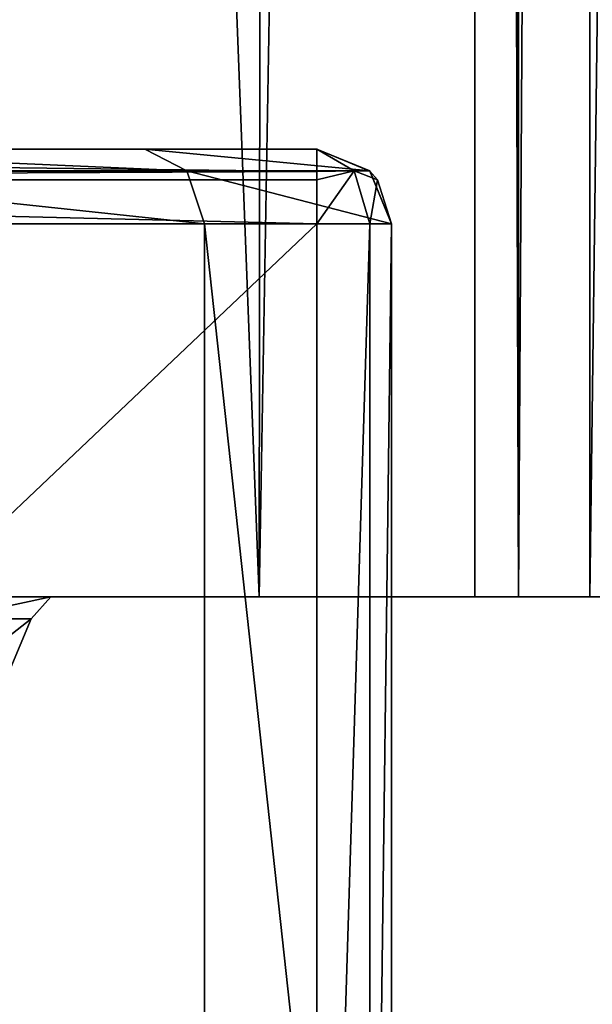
# Model space of a CAD drawing. Header units: millimetres. Extents: x -18.9 to 18.9, y -8.8 to 39.
# Tile 37 of 256: x 1.6 to 3.2, y -4.6 to -2. Entities that reach past the tile are written whole.
import ezdxf

# ---------------------------------------------------------------- set-up
doc = ezdxf.new("R2010")
doc.units = ezdxf.units.MM
doc.header["$LTSCALE"] = 41.718519
for name, color, linetype in [('1', 7, 'CONTINUOUS'), ('1224', 7, 'CONTINUOUS'), ('1238', 7, 'CONTINUOUS'), ('1251', 7, 'CONTINUOUS'), ('1253', 7, 'CONTINUOUS'), ('1254', 7, 'CONTINUOUS'), ('1257', 7, 'CONTINUOUS'), ('1283', 7, 'CONTINUOUS'), ('1333', 7, 'CONTINUOUS'), ('1334', 7, 'CONTINUOUS'), ('1335', 7, 'CONTINUOUS'), ('1336', 7, 'CONTINUOUS'), ('15', 7, 'CONTINUOUS'), ('33', 7, 'CONTINUOUS'), ('4', 7, 'CONTINUOUS'), ('5', 7, 'CONTINUOUS')]:
    doc.layers.add(name, color=color, linetype=linetype)

msp = doc.modelspace()

# ---------------------------------------------------------------- linework, layer by layer
at = {"layer": '1', "color": 7, "linetype": 'Continuous'}
for points in [[(0, -6.3, 17.4), (3.0206, -6.3, 17.1358), (0.4624, -3.5, 17.3939), (0, -6.3, 17.4)], [(0.4624, -3.5, 17.3939), (3.0206, -6.3, 17.1358), (5.9019, -3.5, 16.3685), (0.4624, -3.5, 17.3939)], [(3.0206, -6.3, 17.1358), (5.9501, -6.3, 16.3509), (5.9019, -3.5, 16.3685), (3.0206, -6.3, 17.1358)]]:
    msp.add_3dface(points, dxfattribs=at)
at = {"layer": '1224', "color": 7, "linetype": 'Continuous'}
for points in [[(-2.9778, -3.5, -16.9109), (3.5677, -3.5, -17.0303), (-3.0527, -3.5, -17.06), (-2.9778, -3.5, -16.9109)], [(3.5677, -3.5, -17.0303), (0.1803, -3.5, -17.399), (-3.0527, -3.5, -17.06), (3.5677, -3.5, -17.0303)], [(3.5677, -3.5, -17.0303), (-2.9778, -3.5, -16.9109), (3.1569, -3.5, -16.9343), (3.5677, -3.5, -17.0303)], [(-2.9778, -3.5, -16.9109), (2.9655, -3.5, -16.5584), (3.1569, -3.5, -16.9343), (-2.9778, -3.5, -16.9109)], [(2.9655, -3.5, -16.5584), (-2.9778, -3.5, -16.9109), (-1.0555, -3.5, -14.7578), (2.9655, -3.5, -16.5584)], [(0, -3.5, -15.1), (2.9655, -3.5, -16.5584), (-1.0555, -3.5, -14.7578), (0, -3.5, -15.1)], [(-0.8623, -3.5, -10.5837), (0.8623, -3.5, -10.5837), (2.2698, -3.5, -11.5768), (-0.8623, -3.5, -10.5837)], [(-0.8623, -3.5, -10.5837), (2.2698, -3.5, -11.5768), (0, -3.5, -11.5), (-0.8623, -3.5, -10.5837)], [(0, -3.5, -11.5), (2.2698, -3.5, -11.5768), (1.0555, -3.5, -11.8422), (0, -3.5, -11.5)], [(1.0556, -3.5, -14.7578), (2.9655, -3.5, -16.5584), (0, -3.5, -15.1), (1.0556, -3.5, -14.7578)], [(2.2698, -3.5, -11.5768), (2.8483, -3.5, -13.2005), (1.0555, -3.5, -11.8422), (2.2698, -3.5, -11.5768)], [(1.0555, -3.5, -11.8422), (2.8483, -3.5, -13.2005), (1.7117, -3.5, -12.7433), (1.0555, -3.5, -11.8422)], [(1.7117, -3.5, -13.8565), (2.9655, -3.5, -16.5584), (1.0556, -3.5, -14.7578), (1.7117, -3.5, -13.8565)], [(2.8483, -3.5, -13.2005), (2.9655, -3.5, -16.5584), (1.7117, -3.5, -13.8565), (2.8483, -3.5, -13.2005)], [(1.7117, -3.5, -12.7433), (2.8483, -3.5, -13.2005), (1.7117, -3.5, -13.8565), (1.7117, -3.5, -12.7433)]]:
    msp.add_3dface(points, dxfattribs=at)
at = {"layer": '1238', "color": 7, "linetype": 'Continuous'}
for points in [[(2.425, -2.3, 11.1372), (-2.425, -2.3, 11.1372), (2.425, -2.3, 8.7122), (2.425, -2.3, 11.1372)], [(2.425, -2.3, 8.7122), (-2.425, -2.3, 11.1372), (1.9638, -2.3, 7.2897), (2.425, -2.3, 8.7122)], [(1.9638, -2.3, 7.2897), (-2.425, -2.3, 11.1372), (0.7511, -2.3, 6.4065), (1.9638, -2.3, 7.2897)]]:
    msp.add_3dface(points, dxfattribs=at)
at = {"layer": '1251', "color": 7, "linetype": 'Continuous'}
for points in [[(2.425, -7.1, 11.3372), (-2.425, -7.1, 11.3372), (2.425, -2.5, 11.3372), (2.425, -7.1, 11.3372)], [(2.425, -2.5, 11.3372), (-2.425, -7.1, 11.3372), (-2.425, -2.5, 11.3372), (2.425, -2.5, 11.3372)]]:
    msp.add_3dface(points, dxfattribs=at)
at = {"layer": '1253', "color": 7, "linetype": 'Continuous'}
for points in [[(0.8112, -7.1, 6.2157), (2.1237, -7.1, 7.1693), (0.8112, -2.5, 6.2157), (0.8112, -7.1, 6.2157)], [(0.8112, -2.5, 6.2157), (2.1237, -7.1, 7.1693), (2.1237, -2.5, 7.1693), (0.8112, -2.5, 6.2157)], [(2.1237, -7.1, 7.1693), (2.625, -7.1, 8.7122), (2.1237, -2.5, 7.1693), (2.1237, -7.1, 7.1693)], [(2.1237, -2.5, 7.1693), (2.625, -7.1, 8.7122), (2.625, -2.5, 8.7122), (2.1237, -2.5, 7.1693)]]:
    msp.add_3dface(points, dxfattribs=at)
at = {"layer": '1254', "color": 7, "linetype": 'Continuous'}
for points in [[(2.625, -2.5, 8.7122), (2.625, -7.1, 8.7122), (2.625, -2.5, 11.1372), (2.625, -2.5, 8.7122)], [(2.625, -7.1, 8.7122), (2.625, -7.1, 11.1372), (2.625, -2.5, 11.1372), (2.625, -7.1, 8.7122)]]:
    msp.add_3dface(points, dxfattribs=at)
at = {"layer": '1257', "color": 7, "linetype": 'Continuous'}
for points in [[(1.0555, -3.5, -11.8422), (1.7117, -3.5, -12.7433), (1.4364, -3.5586, -12.4707), (1.0555, -3.5, -11.8422)], [(1.7117, -3.5, -13.8565), (1.0556, -3.5, -14.7578), (1.4364, -3.5586, -14.1293), (1.7117, -3.5, -13.8565)], [(1.4364, -3.5586, -12.4707), (1.7117, -3.5, -12.7433), (1.6586, -3.5586, -13.3), (1.4364, -3.5586, -12.4707)], [(1.6586, -3.5586, -13.3), (1.7117, -3.5, -13.8565), (1.4364, -3.5586, -14.1293), (1.6586, -3.5586, -13.3)], [(1.7117, -3.5, -12.7433), (1.7117, -3.5, -13.8565), (1.6586, -3.5586, -13.3), (1.7117, -3.5, -12.7433)], [(1.6, -3.7, -13.3), (1.6586, -3.5586, -13.3), (1.4364, -3.5586, -14.1293), (1.6, -3.7, -13.3)], [(1.4782, -3.7, -12.6877), (1.4364, -3.5586, -12.4707), (1.6586, -3.5586, -13.3), (1.4782, -3.7, -12.6877)], [(1.6, -3.7, -13.3), (1.4782, -3.7, -12.6877), (1.6586, -3.5586, -13.3), (1.6, -3.7, -13.3)]]:
    msp.add_3dface(points, dxfattribs=at)
at = {"layer": '1283', "color": 7, "linetype": 'Continuous'}
for points in [[(2.425, -7.1, 11.3372), (2.425, -2.5, 11.3372), (2.5664, -2.5, 11.2786), (2.425, -7.1, 11.3372)], [(2.5664, -7.1, 11.2786), (2.425, -7.1, 11.3372), (2.5664, -2.5, 11.2786), (2.5664, -7.1, 11.2786)], [(2.625, -2.5, 11.1372), (2.625, -7.1, 11.1372), (2.5664, -7.1, 11.2786), (2.625, -2.5, 11.1372)], [(2.625, -2.5, 11.1372), (2.5664, -7.1, 11.2786), (2.5664, -2.5, 11.2786), (2.625, -2.5, 11.1372)]]:
    msp.add_3dface(points, dxfattribs=at)
at = {"layer": '1333', "color": 7, "linetype": 'Continuous'}
for points in [[(1.9638, -2.3, 7.2897), (0.7511, -2.3, 6.4065), (2.0763, -2.3586, 7.2037), (1.9638, -2.3, 7.2897)], [(2.0763, -2.3586, 7.2037), (0.7511, -2.3, 6.4065), (0.7931, -2.3586, 6.2714), (2.0763, -2.3586, 7.2037)], [(2.425, -2.3, 8.7122), (1.9638, -2.3, 7.2897), (2.5664, -2.3586, 8.7122), (2.425, -2.3, 8.7122)], [(2.5664, -2.3586, 8.7122), (1.9638, -2.3, 7.2897), (2.0763, -2.3586, 7.2037), (2.5664, -2.3586, 8.7122)], [(0.8112, -2.5, 6.2157), (2.1237, -2.5, 7.1693), (0.7931, -2.3586, 6.2714), (0.8112, -2.5, 6.2157)], [(2.1237, -2.5, 7.1693), (2.0763, -2.3586, 7.2037), (0.7931, -2.3586, 6.2714), (2.1237, -2.5, 7.1693)], [(2.1237, -2.5, 7.1693), (2.625, -2.5, 8.7122), (2.0763, -2.3586, 7.2037), (2.1237, -2.5, 7.1693)], [(2.625, -2.5, 8.7122), (2.5664, -2.3586, 8.7122), (2.0763, -2.3586, 7.2037), (2.625, -2.5, 8.7122)]]:
    msp.add_3dface(points, dxfattribs=at)
at = {"layer": '1334', "color": 7, "linetype": 'Continuous'}
for points in [[(2.425, -2.3, 11.1372), (2.425, -2.3, 8.7122), (2.5664, -2.3586, 8.7122), (2.425, -2.3, 11.1372)], [(2.567, -2.3591, 11.1372), (2.425, -2.3, 11.1372), (2.5664, -2.3586, 8.7122), (2.567, -2.3591, 11.1372)], [(2.625, -2.5, 8.7122), (2.567, -2.3591, 11.1372), (2.5664, -2.3586, 8.7122), (2.625, -2.5, 8.7122)], [(2.625, -2.5, 8.7122), (2.5868, -2.3825, 11.1372), (2.567, -2.3591, 11.1372), (2.625, -2.5, 8.7122)], [(2.625, -2.5, 8.7122), (2.625, -2.5, 11.1372), (2.5868, -2.3825, 11.1372), (2.625, -2.5, 8.7122)]]:
    msp.add_3dface(points, dxfattribs=at)
at = {"layer": '1335', "color": 7, "linetype": 'Continuous'}
for points in [[(2.425, -2.3603, 11.2804), (2.425, -2.3, 11.1372), (2.5248, -2.3586, 11.2374), (2.425, -2.3603, 11.2804)], [(2.5248, -2.3586, 11.2374), (2.425, -2.3, 11.1372), (2.567, -2.3591, 11.1372), (2.5248, -2.3586, 11.2374)], [(2.5664, -2.5, 11.2786), (2.425, -2.5, 11.3372), (2.5248, -2.3586, 11.2374), (2.5664, -2.5, 11.2786)], [(2.425, -2.5, 11.3372), (2.425, -2.3827, 11.2992), (2.5248, -2.3586, 11.2374), (2.425, -2.5, 11.3372)], [(2.425, -2.3827, 11.2992), (2.425, -2.3603, 11.2804), (2.5248, -2.3586, 11.2374), (2.425, -2.3827, 11.2992)], [(2.5868, -2.3825, 11.1372), (2.5664, -2.5, 11.2786), (2.5248, -2.3586, 11.2374), (2.5868, -2.3825, 11.1372)], [(2.5868, -2.3825, 11.1372), (2.5248, -2.3586, 11.2374), (2.567, -2.3591, 11.1372), (2.5868, -2.3825, 11.1372)], [(2.625, -2.5, 11.1372), (2.5664, -2.5, 11.2786), (2.5868, -2.3825, 11.1372), (2.625, -2.5, 11.1372)]]:
    msp.add_3dface(points, dxfattribs=at)
at = {"layer": '1336', "color": 7, "linetype": 'Continuous'}
for points in [[(-2.425, -2.3, 11.1372), (2.425, -2.3, 11.1372), (2.425, -2.3603, 11.2804), (-2.425, -2.3, 11.1372)], [(-2.425, -2.3591, 11.2792), (-2.425, -2.3, 11.1372), (2.425, -2.3603, 11.2804), (-2.425, -2.3591, 11.2792)], [(-2.425, -2.3825, 11.299), (-2.425, -2.3591, 11.2792), (2.425, -2.3603, 11.2804), (-2.425, -2.3825, 11.299)], [(2.425, -2.3827, 11.2992), (-2.425, -2.3825, 11.299), (2.425, -2.3603, 11.2804), (2.425, -2.3827, 11.2992)], [(2.425, -2.5, 11.3372), (-2.425, -2.5, 11.3372), (-2.425, -2.3825, 11.299), (2.425, -2.5, 11.3372)], [(2.425, -2.5, 11.3372), (-2.425, -2.3825, 11.299), (2.425, -2.3827, 11.2992), (2.425, -2.5, 11.3372)]]:
    msp.add_3dface(points, dxfattribs=at)
at = {"layer": '15', "color": 7, "linetype": 'Continuous'}
for points in [[(0.4624, -3.5, 17.3939), (5.9019, -3.5, 16.3685), (0.6996, 26.4, 17.3858), (0.4624, -3.5, 17.3939)], [(5.9019, -3.5, 16.3685), (3.603, 26.4, 17.0228), (0.6996, 26.4, 17.3858), (5.9019, -3.5, 16.3685)], [(3.0206, -6.3, -17.1358), (0, -6.3, -17.4), (0.1803, -3.5, -17.399), (3.0206, -6.3, -17.1358)], [(3.5677, -3.5, -17.0303), (3.0206, -6.3, -17.1358), (0.1803, -3.5, -17.399), (3.5677, -3.5, -17.0303)], [(3.0206, -6.3, -17.1358), (3.5677, -3.5, -17.0303), (5.9501, -6.3, -16.3509), (3.0206, -6.3, -17.1358)]]:
    msp.add_3dface(points, dxfattribs=at)
at = {"layer": '33', "color": 7, "linetype": 'Continuous'}
for points in [[(2.9655, -3.5, -16.5584), (2.9655, 29.1419, -16.5584), (3.1571, 29.1126, -16.9347), (2.9655, -3.5, -16.5584)], [(2.9655, -3.5, -16.5584), (3.1571, 29.1126, -16.9347), (3.1569, -3.5, -16.9343), (2.9655, -3.5, -16.5584)], [(3.1571, 29.1126, -16.9347), (3.5677, 29.1, -17.0303), (3.1569, -3.5, -16.9343), (3.1571, 29.1126, -16.9347)], [(3.5677, 29.1, -17.0303), (3.5677, -3.5, -17.0303), (3.1569, -3.5, -16.9343), (3.5677, 29.1, -17.0303)]]:
    msp.add_3dface(points, dxfattribs=at)
at = {"layer": '4', "color": 7, "linetype": 'Continuous'}
for points in [[(0.8623, -3.5, -10.5837), (1.0117, 29.5867, -10.6356), (2.2698, -3.5, -11.5768), (0.8623, -3.5, -10.5837)], [(1.0117, 29.5867, -10.6356), (2.3164, 29.5009, -11.6397), (2.2698, -3.5, -11.5768), (1.0117, 29.5867, -10.6356)], [(2.3164, 29.5009, -11.6397), (2.8483, 29.3823, -13.2005), (2.2698, -3.5, -11.5768), (2.3164, 29.5009, -11.6397)], [(2.8483, 29.3823, -13.2005), (2.8483, -3.5, -13.2005), (2.2698, -3.5, -11.5768), (2.8483, 29.3823, -13.2005)]]:
    msp.add_3dface(points, dxfattribs=at)
at = {"layer": '5', "color": 7, "linetype": 'Continuous'}
for points in [[(2.8483, -3.5, -13.2005), (2.8483, 29.3823, -13.2005), (2.9655, -3.5, -16.5584), (2.8483, -3.5, -13.2005)], [(2.8483, 29.3823, -13.2005), (2.904, 29.2682, -14.7965), (2.9655, -3.5, -16.5584), (2.8483, 29.3823, -13.2005)], [(2.9655, 29.1419, -16.5584), (2.9655, -3.5, -16.5584), (2.904, 29.2682, -14.7965), (2.9655, 29.1419, -16.5584)]]:
    msp.add_3dface(points, dxfattribs=at)

doc.saveas('drawing.dxf')
